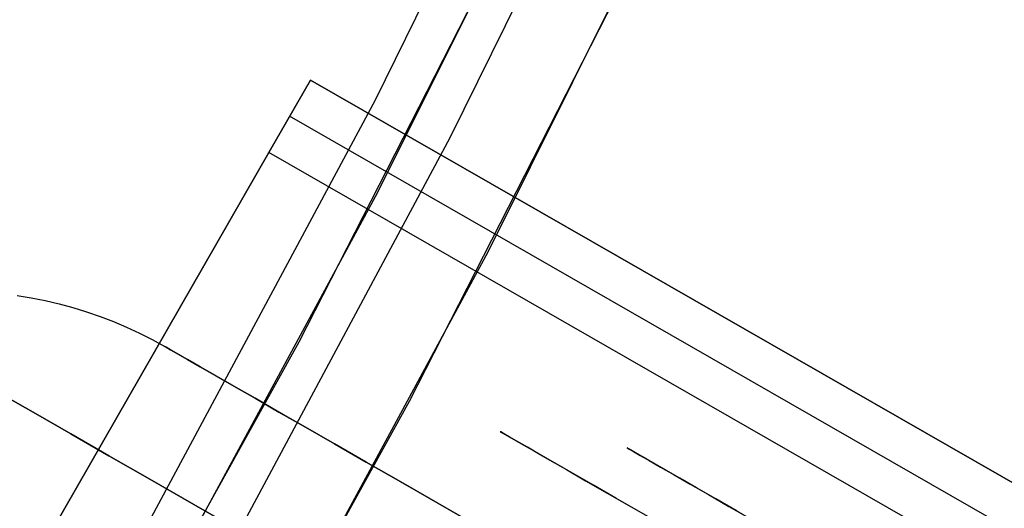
# Model space of a CAD drawing. Header units: millimetres. Extents: x -232 to 233, y -198 to 267.
# Tile 39 of 80: x 171.9 to 183.67, y -95.23 to -89.38. Entities that reach past the tile are written whole.
import ezdxf

# ---------------------------------------------------------------- set-up
doc = ezdxf.new("R2010")
doc.units = ezdxf.units.MM
doc.layers.add('Volume$Volume', color=7, linetype='Continuous', true_color=0x000000)

msp = doc.modelspace()

# ---------------------------------------------------------------- linework, layer by layer
at = {"layer": 'Volume$Volume'}
for p, q in [((176.154, -90.34, 325.05), (179.184, -84.191, 325.05)), ((176.154, -90.34, 339.05), (179.184, -84.191, 339.05)), ((176.154, -90.34, 332.55), (179.184, -84.191, 332.55)), ((176.154, -90.34, 125.05), (179.184, -84.191, 125.05)), ((176.154, -90.34, 139.05), (179.184, -84.191, 139.05)), ((176.154, -90.34, 132.55), (179.184, -84.191, 132.55)), ((176.154, -90.34, 525.05), (179.184, -84.191, 525.05)), ((176.154, -90.34, 539.05), (179.184, -84.191, 539.05)), ((176.154, -90.34, 532.55), (179.184, -84.191, 532.55)), ((180.088, -84.617, 340.05), (177.043, -90.798, 340.05)), ((180.088, -84.617, 325.05), (177.043, -90.798, 325.05)), ((180.088, -84.617, 332.55), (177.043, -90.798, 332.55)), ((180.088, -84.617, 140.05), (177.043, -90.798, 140.05)), ((180.088, -84.617, 125.05), (177.043, -90.798, 125.05)), ((180.088, -84.617, 132.55), (177.043, -90.798, 132.55)), ((180.088, -84.617, 540.05), (177.043, -90.798, 540.05)), ((180.088, -84.617, 525.05), (177.043, -90.798, 525.05)), ((180.088, -84.617, 532.55), (177.043, -90.798, 532.55)), ((179.25, -85.275, 123.05), (176.18, -91.449, 123.05)), ((179.25, -85.275, 568.05), (176.18, -91.449, 568.05)), ((177.504, -92.153, 123.05), (180.598, -85.932, 123.05)), ((177.504, -92.153, 568.05), (180.598, -85.932, 568.05)), ((178.36, -87.12, 345.55), (175.238, -93.241, 345.55)), ((176.562, -93.945, 345.55), (179.708, -87.778, 345.55)), ((174.879, -90.972, 80.55), (175.377, -90.105, 80.55)), ((175.377, -90.105, 79.55), (174.879, -90.972, 79.55)), ((175.377, -90.105, 71.687), (174.879, -90.972, 71.687)), ((175.377, -90.105, 75.619), (174.879, -90.972, 75.619)), ((174.879, -90.972, 80.05), (175.377, -90.105, 80.05)), ((174.879, -90.972, 80.55), (175.377, -90.105, 80.55)), ((175.377, -90.105, 79.55), (174.879, -90.972, 79.55)), ((175.377, -90.105, 71.687), (174.879, -90.972, 71.687)), ((175.377, -90.105, 75.619), (174.879, -90.972, 75.619)), ((174.879, -90.972, 80.05), (175.377, -90.105, 80.05)), ((175.377, -90.105, 80.55), (194.703, -101.195, 80.55)), ((175.377, -90.105, 79.55), (175.377, -90.105, 80.55)), ((175.377, -90.105, 71.687), (175.377, -90.105, 79.55)), ((199.639, -104.027, 37.424), (175.377, -90.105, 71.687)), ((175.377, -90.105, 80.55), (194.703, -101.195, 80.55)), ((175.377, -90.105, 79.55), (175.377, -90.105, 80.55)), ((175.377, -90.105, 71.687), (175.377, -90.105, 79.55)), ((199.639, -104.027, 37.424), (175.377, -90.105, 71.687)), ((172.913, -96.381, 325.05), (176.154, -90.34, 325.05)), ((172.913, -96.381, 339.05), (176.154, -90.34, 339.05)), ((172.913, -96.381, 332.55), (176.154, -90.34, 332.55)), ((172.913, -96.381, 125.05), (176.154, -90.34, 125.05)), ((172.913, -96.381, 139.05), (176.154, -90.34, 139.05)), ((172.913, -96.381, 132.55), (176.154, -90.34, 132.55)), ((172.913, -96.381, 525.05), (176.154, -90.34, 525.05)), ((172.913, -96.381, 539.05), (176.154, -90.34, 539.05)), ((172.913, -96.381, 532.55), (176.154, -90.34, 532.55)), ((175.128, -90.539, 71.687), (175.128, -90.539, 79.55)), ((199.39, -104.461, 37.424), (175.128, -90.539, 71.687)), ((175.128, -90.539, 80.55), (175.128, -90.539, 79.55)), ((175.128, -90.539, 71.687), (175.128, -90.539, 79.55)), ((199.39, -104.461, 37.424), (175.128, -90.539, 71.687)), ((175.128, -90.539, 80.55), (175.128, -90.539, 79.55)), ((177.043, -90.798, 340.05), (173.786, -96.869, 340.05)), ((177.043, -90.798, 325.05), (173.786, -96.869, 325.05)), ((177.043, -90.798, 332.55), (173.786, -96.869, 332.55)), ((177.043, -90.798, 140.05), (173.786, -96.869, 140.05)), ((177.043, -90.798, 125.05), (173.786, -96.869, 125.05)), ((177.043, -90.798, 132.55), (173.786, -96.869, 132.55)), ((177.043, -90.798, 540.05), (173.786, -96.869, 540.05)), ((177.043, -90.798, 525.05), (173.786, -96.869, 525.05)), ((177.043, -90.798, 532.55), (173.786, -96.869, 532.55)), ((166.785, -105.079, 79.55), (174.879, -90.972, 79.55)), ((174.879, -90.972, 80.55), (166.785, -105.079, 80.55)), ((174.879, -90.972, 80.05), (166.785, -105.079, 80.05)), ((166.785, -105.079, 79.55), (174.879, -90.972, 79.55)), ((174.879, -90.972, 80.55), (166.785, -105.079, 80.55)), ((174.879, -90.972, 80.05), (166.785, -105.079, 80.05)), ((194.205, -102.062, 79.55), (174.879, -90.972, 79.55)), ((174.879, -90.972, 71.687), (174.879, -90.972, 79.55)), ((174.879, -90.972, 79.55), (174.879, -90.972, 80.55)), ((199.141, -104.894, 37.424), (174.879, -90.972, 71.687)), ((194.205, -102.062, 79.55), (174.879, -90.972, 79.55)), ((174.879, -90.972, 71.687), (174.879, -90.972, 79.55)), ((174.879, -90.972, 79.55), (174.879, -90.972, 80.55)), ((199.141, -104.894, 37.424), (174.879, -90.972, 71.687)), ((176.18, -91.449, 123.05), (172.897, -97.513, 123.05)), ((176.18, -91.449, 568.05), (172.897, -97.513, 568.05)), ((174.196, -98.263, 123.05), (177.504, -92.153, 123.05)), ((174.196, -98.263, 568.05), (177.504, -92.153, 568.05)), ((171.87, -92.682, 40.55), (172.039, -92.71, 40.55)), ((171.87, -92.682, 40.55), (172.039, -92.71, 40.55)), ((172.039, -92.71, 40.55), (172.206, -92.743, 40.55)), ((172.039, -92.71, 40.55), (172.206, -92.743, 40.55)), ((172.206, -92.743, 40.55), (172.372, -92.782, 40.55)), ((172.206, -92.743, 40.55), (172.372, -92.782, 40.55)), ((172.372, -92.782, 40.55), (172.537, -92.827, 40.55)), ((172.372, -92.782, 40.55), (172.537, -92.827, 40.55)), ((172.537, -92.827, 40.55), (172.7, -92.877, 40.55)), ((172.537, -92.827, 40.55), (172.7, -92.877, 40.55)), ((172.7, -92.877, 40.55), (172.862, -92.933, 40.55)), ((172.7, -92.877, 40.55), (172.862, -92.933, 40.55)), ((172.862, -92.933, 40.55), (173.021, -92.994, 40.55)), ((172.862, -92.933, 40.55), (173.021, -92.994, 40.55)), ((173.021, -92.994, 40.55), (173.178, -93.061, 40.55)), ((173.021, -92.994, 40.55), (173.178, -93.061, 40.55)), ((173.178, -93.061, 40.55), (173.333, -93.133, 40.55)), ((173.178, -93.061, 40.55), (173.333, -93.133, 40.55)), ((173.333, -93.133, 40.55), (173.485, -93.21, 40.55)), ((173.333, -93.133, 40.55), (173.485, -93.21, 40.55)), ((173.485, -93.21, 40.55), (173.635, -93.293, 40.55)), ((173.485, -93.21, 40.55), (173.635, -93.293, 40.55)), ((175.238, -93.241, 345.55), (171.906, -99.25, 345.55)), ((173.635, -93.293, 40.55), (173.652, -93.302, 41.678)), ((173.652, -93.302, 39.422), (173.635, -93.293, 40.55)), ((230.013, -125.643, 40.55), (173.635, -93.293, 40.55)), ((173.635, -93.293, 40.55), (173.652, -93.302, 41.678)), ((173.652, -93.302, 39.422), (173.635, -93.293, 40.55)), ((230.013, -125.643, 40.55), (173.635, -93.293, 40.55)), ((173.652, -93.302, 41.678), (173.703, -93.332, 42.805)), ((173.703, -93.332, 38.296), (173.652, -93.302, 39.422)), ((173.652, -93.302, 41.678), (173.703, -93.332, 42.805)), ((173.703, -93.332, 38.296), (173.652, -93.302, 39.422)), ((173.703, -93.332, 42.805), (173.787, -93.38, 43.929)), ((173.787, -93.38, 37.172), (173.703, -93.332, 38.296)), ((173.703, -93.332, 42.805), (173.787, -93.38, 43.929)), ((173.787, -93.38, 37.172), (173.703, -93.332, 38.296)), ((173.787, -93.38, 43.929), (173.906, -93.448, 45.049)), ((173.906, -93.448, 36.052), (173.787, -93.38, 37.172)), ((173.787, -93.38, 43.929), (173.906, -93.448, 45.049)), ((173.906, -93.448, 36.052), (173.787, -93.38, 37.172)), ((173.906, -93.448, 45.049), (174.058, -93.536, 46.163)), ((174.058, -93.536, 34.938), (173.906, -93.448, 36.052)), ((173.906, -93.448, 45.049), (174.058, -93.536, 46.163)), ((174.058, -93.536, 34.938), (173.906, -93.448, 36.052)), ((174.058, -93.536, 46.163), (174.244, -93.642, 47.271)), ((174.244, -93.642, 33.83), (174.058, -93.536, 34.938)), ((174.058, -93.536, 46.163), (174.244, -93.642, 47.271)), ((174.244, -93.642, 33.83), (174.058, -93.536, 34.938)), ((174.244, -93.642, 47.271), (174.463, -93.768, 48.37)), ((174.463, -93.768, 32.73), (174.244, -93.642, 33.83)), ((174.244, -93.642, 47.271), (174.463, -93.768, 48.37)), ((174.463, -93.768, 32.73), (174.244, -93.642, 33.83)), ((174.463, -93.768, 48.37), (174.715, -93.912, 49.46)), ((174.715, -93.912, 31.64), (174.463, -93.768, 32.73)), ((174.463, -93.768, 48.37), (174.715, -93.912, 49.46)), ((174.715, -93.912, 31.64), (174.463, -93.768, 32.73)), ((171.704, -93.873, 52.81), (172.09, -94.095, 53.978)), ((172.09, -94.095, 27.122), (171.704, -93.873, 28.291)), ((171.704, -93.873, 52.81), (172.09, -94.095, 53.978)), ((172.09, -94.095, 27.122), (171.704, -93.873, 28.291)), ((174.715, -93.912, 49.46), (174.999, -94.076, 50.54)), ((174.999, -94.076, 30.561), (174.715, -93.912, 31.64)), ((174.715, -93.912, 49.46), (174.999, -94.076, 50.54)), ((174.999, -94.076, 30.561), (174.715, -93.912, 31.64)), ((173.205, -100, 345.55), (176.562, -93.945, 345.55)), ((172.09, -94.095, 53.978), (172.512, -94.337, 55.131)), ((172.512, -94.337, 25.969), (172.09, -94.095, 27.122)), ((172.09, -94.095, 53.978), (172.512, -94.337, 55.131)), ((172.512, -94.337, 25.969), (172.09, -94.095, 27.122)), ((174.999, -94.076, 50.54), (175.316, -94.258, 51.607)), ((175.316, -94.258, 29.493), (174.999, -94.076, 30.561)), ((174.999, -94.076, 50.54), (175.316, -94.258, 51.607)), ((175.316, -94.258, 29.493), (174.999, -94.076, 30.561)), ((175.316, -94.258, 51.607), (175.665, -94.458, 52.661)), ((175.665, -94.458, 28.439), (175.316, -94.258, 29.493)), ((175.316, -94.258, 51.607), (175.665, -94.458, 52.661)), ((175.665, -94.458, 28.439), (175.316, -94.258, 29.493)), ((172.512, -94.337, 55.131), (172.968, -94.599, 56.266)), ((172.968, -94.599, 24.835), (172.512, -94.337, 25.969)), ((172.512, -94.337, 55.131), (172.968, -94.599, 56.266)), ((172.968, -94.599, 24.835), (172.512, -94.337, 25.969)), ((177.651, -94.314, 39.869), (177.645, -94.311, 40.859)), ((177.645, -94.311, 40.859), (177.669, -94.325, 41.849)), ((177.651, -94.314, 39.869), (177.645, -94.311, 40.859)), ((177.645, -94.311, 40.859), (177.669, -94.325, 41.849)), ((177.686, -94.334, 38.88), (177.651, -94.314, 39.869)), ((177.686, -94.334, 38.88), (177.651, -94.314, 39.869)), ((177.669, -94.325, 41.849), (177.723, -94.356, 42.837)), ((177.669, -94.325, 41.849), (177.723, -94.356, 42.837)), ((177.751, -94.372, 37.893), (177.686, -94.334, 38.88)), ((177.751, -94.372, 37.893), (177.686, -94.334, 38.88)), ((177.723, -94.356, 42.837), (177.807, -94.404, 43.822)), ((177.723, -94.356, 42.837), (177.807, -94.404, 43.822)), ((177.846, -94.426, 36.91), (177.751, -94.372, 37.893)), ((177.846, -94.426, 36.91), (177.751, -94.372, 37.893)), ((175.665, -94.458, 52.661), (176.045, -94.676, 53.7)), ((176.045, -94.676, 27.4), (175.665, -94.458, 28.439)), ((175.665, -94.458, 52.661), (176.045, -94.676, 53.7)), ((176.045, -94.676, 27.4), (175.665, -94.458, 28.439)), ((177.807, -94.404, 43.822), (177.92, -94.469, 44.803)), ((177.807, -94.404, 43.822), (177.92, -94.469, 44.803)), ((177.97, -94.497, 35.93), (177.846, -94.426, 36.91)), ((177.97, -94.497, 35.93), (177.846, -94.426, 36.91)), ((177.92, -94.469, 44.803), (178.063, -94.55, 45.779)), ((177.92, -94.469, 44.803), (178.063, -94.55, 45.779)), ((178.124, -94.586, 34.956), (177.97, -94.497, 35.93)), ((178.124, -94.586, 34.956), (177.97, -94.497, 35.93)), ((226.177, -121.483, 40.55), (179.162, -94.506, 40.55)), ((226.177, -121.483, 40.55), (179.162, -94.506, 40.55)), ((179.168, -94.509, 39.903), (179.163, -94.506, 40.844)), ((179.163, -94.506, 40.844), (179.186, -94.52, 41.784)), ((179.168, -94.509, 39.903), (179.163, -94.506, 40.844)), ((179.163, -94.506, 40.844), (179.186, -94.52, 41.784)), ((179.202, -94.529, 38.963), (179.168, -94.509, 39.903)), ((179.202, -94.529, 38.963), (179.168, -94.509, 39.903)), ((172.968, -94.599, 56.266), (173.458, -94.88, 57.382)), ((173.458, -94.88, 23.719), (172.968, -94.599, 24.835)), ((172.968, -94.599, 56.266), (173.458, -94.88, 57.382)), ((173.458, -94.88, 23.719), (172.968, -94.599, 24.835)), ((178.063, -94.55, 45.779), (178.235, -94.649, 46.749)), ((178.063, -94.55, 45.779), (178.235, -94.649, 46.749)), ((178.307, -94.691, 33.989), (178.124, -94.586, 34.956)), ((178.307, -94.691, 33.989), (178.124, -94.586, 34.956)), ((179.186, -94.52, 41.784), (179.237, -94.549, 42.723)), ((179.186, -94.52, 41.784), (179.237, -94.549, 42.723)), ((179.264, -94.564, 38.025), (179.202, -94.529, 38.963)), ((179.264, -94.564, 38.025), (179.202, -94.529, 38.963)), ((179.237, -94.549, 42.723), (179.317, -94.595, 43.66)), ((179.237, -94.549, 42.723), (179.317, -94.595, 43.66)), ((179.354, -94.616, 37.09), (179.264, -94.564, 38.025)), ((179.354, -94.616, 37.09), (179.264, -94.564, 38.025)), ((179.317, -94.595, 43.66), (179.425, -94.656, 44.592)), ((179.317, -94.595, 43.66), (179.425, -94.656, 44.592)), ((179.472, -94.684, 36.159), (179.354, -94.616, 37.09)), ((179.472, -94.684, 36.159), (179.354, -94.616, 37.09)), ((176.045, -94.676, 53.7), (176.457, -94.912, 54.724)), ((176.457, -94.912, 26.376), (176.045, -94.676, 27.4)), ((176.045, -94.676, 53.7), (176.457, -94.912, 54.724)), ((176.457, -94.912, 26.376), (176.045, -94.676, 27.4)), ((178.235, -94.649, 46.749), (178.436, -94.765, 47.711)), ((178.235, -94.649, 46.749), (178.436, -94.765, 47.711)), ((178.519, -94.812, 33.03), (178.307, -94.691, 33.989)), ((178.519, -94.812, 33.03), (178.307, -94.691, 33.989)), ((179.425, -94.656, 44.592), (179.56, -94.734, 45.52)), ((179.425, -94.656, 44.592), (179.56, -94.734, 45.52)), ((179.618, -94.768, 35.234), (179.472, -94.684, 36.159)), ((179.618, -94.768, 35.234), (179.472, -94.684, 36.159)), ((179.56, -94.734, 45.52), (179.724, -94.828, 46.442)), ((179.56, -94.734, 45.52), (179.724, -94.828, 46.442)), ((178.436, -94.765, 47.711), (178.666, -94.897, 48.665)), ((178.436, -94.765, 47.711), (178.666, -94.897, 48.665)), ((178.76, -94.95, 32.08), (178.519, -94.812, 33.03)), ((178.76, -94.95, 32.08), (178.519, -94.812, 33.03)), ((179.792, -94.867, 34.315), (179.618, -94.768, 35.234)), ((179.792, -94.867, 34.315), (179.618, -94.768, 35.234)), ((179.724, -94.828, 46.442), (179.915, -94.938, 47.356)), ((179.724, -94.828, 46.442), (179.915, -94.938, 47.356)), ((179.994, -94.983, 33.403), (179.792, -94.867, 34.315)), ((179.994, -94.983, 33.403), (179.792, -94.867, 34.315)), ((173.458, -94.88, 57.382), (173.982, -95.18, 58.478)), ((173.982, -95.18, 22.623), (173.458, -94.88, 23.719)), ((173.458, -94.88, 57.382), (173.982, -95.18, 58.478)), ((173.982, -95.18, 22.623), (173.458, -94.88, 23.719)), ((176.457, -94.912, 54.724), (176.899, -95.166, 55.73)), ((176.899, -95.166, 25.37), (176.457, -94.912, 26.376)), ((176.457, -94.912, 54.724), (176.899, -95.166, 55.73)), ((176.899, -95.166, 25.37), (176.457, -94.912, 26.376)), ((178.666, -94.897, 48.665), (178.925, -95.045, 49.609)), ((178.666, -94.897, 48.665), (178.925, -95.045, 49.609)), ((179.029, -95.105, 31.14), (178.76, -94.95, 32.08)), ((179.029, -95.105, 31.14), (178.76, -94.95, 32.08)), ((179.915, -94.938, 47.356), (180.134, -95.063, 48.263)), ((179.915, -94.938, 47.356), (180.134, -95.063, 48.263)), ((180.223, -95.114, 32.5), (179.994, -94.983, 33.403)), ((180.223, -95.114, 32.5), (179.994, -94.983, 33.403)), ((178.925, -95.045, 49.609), (179.211, -95.21, 50.542)), ((178.925, -95.045, 49.609), (179.211, -95.21, 50.542)), ((179.326, -95.276, 30.211), (179.029, -95.105, 31.14)), ((179.326, -95.276, 30.211), (179.029, -95.105, 31.14)), ((180.134, -95.063, 48.263), (180.379, -95.204, 49.16)), ((180.134, -95.063, 48.263), (180.379, -95.204, 49.16)), ((173.982, -95.18, 58.478), (174.538, -95.499, 59.552)), ((174.538, -95.499, 21.549), (173.982, -95.18, 22.623)), ((173.982, -95.18, 58.478), (174.538, -95.499, 59.552)), ((174.538, -95.499, 21.549), (173.982, -95.18, 22.623)), ((176.899, -95.166, 55.73), (177.371, -95.436, 56.719)), ((177.371, -95.436, 24.382), (176.899, -95.166, 25.37)), ((176.899, -95.166, 55.73), (177.371, -95.436, 56.719)), ((177.371, -95.436, 24.382), (176.899, -95.166, 25.37)), ((179.211, -95.21, 50.542), (179.526, -95.39, 51.463)), ((179.211, -95.21, 50.542), (179.526, -95.39, 51.463)), ((180.479, -95.261, 31.606), (180.223, -95.114, 32.5)), ((180.479, -95.261, 31.606), (180.223, -95.114, 32.5)), ((180.379, -95.204, 49.16), (180.652, -95.361, 50.046)), ((180.379, -95.204, 49.16), (180.652, -95.361, 50.046))]:
    msp.add_line(p, q, dxfattribs=at)

doc.saveas('drawing.dxf')
